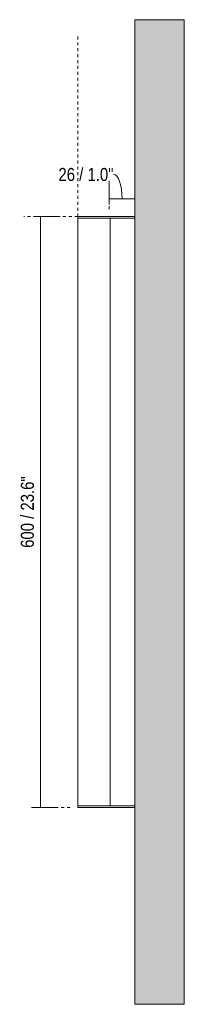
# Model space of a CAD drawing. Header units: millimetres. Extents: x -7104 to -3892, y 137 to 7079.
# Tile 2 of 2: x -6024 to -5857, y 6079 to 7079. Entities that reach past the tile are written whole.
import ezdxf

# ---------------------------------------------------------------- set-up
doc = ezdxf.new("R2010")
doc.units = ezdxf.units.MM
doc.linetypes.add('Dash', pattern=[6, 3, -3])
doc.layers.add('A-ANNO-DIMS', color=7, linetype='Dash', lineweight=9, true_color=0xd2d2d2)
for name, color, linetype, lineweight in [('A-ANNO-DIMS-6', 7, 'Continuous', 9), ('A-WALL', 7, 'Continuous', 9), ('E-LITE-EQPM', 7, 'Continuous', 20)]:
    doc.layers.add(name, color=color, linetype=linetype, lineweight=lineweight)
doc.styles.add('Arial Narrow', font='ARIALN.TTF', dxfattribs={"height": 13.2})
doc.dimstyles.new('FARO_-_2_2mm_Arial_Narrow_mm_Inch_Left', dxfattribs={"dimscale": 304.8, "dimtxt": 13.509289, "dimasz": 0, "dimexe": 0.059055, "dimexo": 0.0625, "dimgap": 0.009843, "dimtad": 1, "dimdec": 0, "dimzin": 0, "dimdsep": 46, "dimtxsty": 'Arial Narrow', "dimblk1": 'NONE', "dimblk2": 'NONE', "dimsah": 1, "dimcen": 0.09, "dimadec": 0, "dimazin": 0, "dimtfac": 1, "dimtdec": 4, "dimtix": 1, "dimtmove": 0, "dimatfit": 3, "dimfxl": 0.019685, "dimfxlon": 1, "dimtvp": 1, "dimtolj": 1, "dimtzin": 0, "dimarcsym": 2})
doc.dimstyles.new('FARO_-_2_2mm_Arial_Narrow_mm_Inch_Left_1', dxfattribs={"dimscale": 304.8, "dimtxt": 13.509289, "dimasz": 0, "dimexe": 0.059055, "dimexo": 0.0625, "dimgap": 0.009843, "dimtad": 1, "dimdec": 0, "dimzin": 0, "dimdsep": 46, "dimtxsty": 'Arial Narrow', "dimblk1": 'NONE', "dimblk2": 'NONE', "dimsah": 1, "dimcen": 0.09, "dimadec": 0, "dimazin": 0, "dimtfac": 1, "dimtdec": 4, "dimtix": 1, "dimtmove": 1, "dimatfit": 3, "dimfxl": 0.019685, "dimfxlon": 1, "dimtvp": 1, "dimtolj": 1, "dimtzin": 0, "dimarcsym": 2})

# ---------------------------------------------------------------- blocks, each defined once
blk = doc.blocks.new('63318 - 63318 NILO-1 LED Chrome wall lamp 12W-551539-Planta_PDF')
at = {"layer": 'E-LITE-EQPM'}
for p, q in [((-3327, 6879.5), (-3327, 6878)), ((-3327, 6879.5), (-3325.7, 6879.5)), ((-3327, 6878), (-3327, 6281)), ((-3327, 6878), (-3325.7, 6878)), ((-3325.7, 6878), (-3327, 6878)), ((-3325.7, 6879.5), (-3269, 6879.5)), ((-3325.7, 6878), (-3294.2, 6878)), ((-3269, 6878), (-3325.7, 6878)), ((-3294.2, 6281), (-3294.2, 6878)), ((-3294.1, 6878), (-3269, 6878)), ((-3294.1, 6878), (-3294.1, 6281)), ((-3325.7, 6281), (-3327, 6281)), ((-3327, 6281), (-3327, 6279.5)), ((-3327, 6281), (-3325.7, 6281)), ((-3294.2, 6281), (-3325.7, 6281)), ((-3325.7, 6281), (-3269, 6281)), ((-3269, 6281), (-3294.1, 6281)), ((-3325.7, 6279.5), (-3327, 6279.5)), ((-3269, 6279.5), (-3325.7, 6279.5))]:
    blk.add_line(p, q, dxfattribs=at)
blk = doc.blocks.new('DIMBLOCK2-Planta_PDF')
at = {"layer": 'A-ANNO-DIMS-6', "color": 251, "true_color": 0x5b5b5b, "transparency": 16777216}
for p, q in [((-5933.2, 6891.7), (-5933.2, 6915.7)), ((-5907, 6897.5), (-5907, 6915.7)), ((-5933.2, 6897.7), (-5907, 6897.7)), ((-5933.2, 6897.7), (-5933.2, 6891.7)), ((-5907, 6897.7), (-5907, 6891.7))]:
    blk.add_line(p, q, dxfattribs=at)
blk.add_ellipse((-5928.6, 6897.7), major_axis=(0, 24.9), ratio=0.341774, start_param=4.712389, end_param=6.283185, dxfattribs=at)
at = {"layer": 'A-ANNO-DIMS-6', "color": 0, "transparency": 16777216, "insert": (-5984.6, 6928.9), "char_height": 13.2, "width": 67.16, "attachment_point": 1, "line_spacing_factor": 0.974696, "style": 'Arial Narrow'}
blk.add_mtext('26 / 1.0"', dxfattribs=at)
blk = doc.blocks.new('_None')
blk = doc.blocks.new('DIMBLOCK3-Planta_PDF')
at = {"layer": 'A-ANNO-DIMS-6', "color": 251, "true_color": 0x5b5b5b, "transparency": 16777216}
for p, q in [((-6002.7, 6879.5), (-6008.7, 6879.5)), ((-6002.8, 6879.5), (-5984.7, 6879.5)), ((-6002.7, 6879.5), (-6002.7, 6279.5)), ((-6002.7, 6279.5), (-6008.7, 6279.5)), ((-6002.8, 6279.5), (-5984.7, 6279.5))]:
    blk.add_line(p, q, dxfattribs=at)
at = {"layer": 'A-ANNO-DIMS-6', "color": 0, "transparency": 16777216, "insert": (-6022.7, 6543.1), "char_height": 13.2, "width": 87.231, "attachment_point": 1, "rotation": 90, "line_spacing_factor": 0.974696, "style": 'Arial Narrow'}
blk.add_mtext('600 / 23.6"', dxfattribs=at)

msp = doc.modelspace()

# ---------------------------------------------------------------- hatches: boundary and pattern name
at = {"layer": 'A-WALL', "true_color": 0xf7f7f7}
msp.add_hatch(color=7, dxfattribs=at).paths.add_polyline_path([(-5857, 6079.5), (-5857, 7079.5), (-5907, 7079.5), (-5907, 6079.5)])

# ---------------------------------------------------------------- linework, layer by layer
at = {"layer": 'A-ANNO-DIMS'}
for p, q in [((-5965, 6879.5), (-5965, 7064.5)), ((-5933.2, 6887), (-5933.2, 6897)), ((-5965, 6879.5), (-6019.8, 6879.5)), ((-5972.8, 6279.5), (-6012.8, 6279.5))]:
    msp.add_line(p, q, dxfattribs=at)
at = {"layer": 'A-WALL', "color": 253, "true_color": 0xaaaaaa}
for p, q in [((-5907, 6079.5), (-5907, 7079.5)), ((-5907, 7079.5), (-5857, 7079.5)), ((-5857, 7079.5), (-5857, 6079.5)), ((-5907, 6079.5), (-5857, 6079.5))]:
    msp.add_line(p, q, dxfattribs=at)

# ---------------------------------------------------------------- block references
at = {"layer": 'E-LITE-EQPM'}
msp.add_blockref('63318 - 63318 NILO-1 LED Chrome wall lamp 12W-551539-Planta_PDF', (-2638, 0), dxfattribs=at)

# ---------------------------------------------------------------- dimensions: what is measured, and where the dimension line sits
at = {"layer": 'A-ANNO-DIMS', "color": 251, "linetype": 'Continuous', "true_color": 0x5b5b5b}
dim = msp.add_linear_dim(base=(-5907, 6897.7), p1=(-5933.2, 6891.7), p2=(-5907, 6891.7), dimstyle='FARO_-_2_2mm_Arial_Narrow_mm_Inch_Left_1', override={"dimpost": '<>', "dimfxl": 26.186247}, dxfattribs=at)
dim.commit()
dim.dimension.update_dxf_attribs({"geometry": 'DIMBLOCK2-Planta_PDF', "text_midpoint": (-5951, 6920.1), "dimtype": 160})
dim = msp.add_linear_dim(base=(-6002.7, 6279.5), p1=(-6008.7, 6879.5), p2=(-6008.7, 6279.5), angle=90, dimstyle='FARO_-_2_2mm_Arial_Narrow_mm_Inch_Left', override={"dimpost": '<>', "dimfxl": 600}, dxfattribs=at)
dim.commit()
dim.dimension.update_dxf_attribs({"geometry": 'DIMBLOCK3-Planta_PDF', "text_midpoint": (-6014.2, 6579.5)})

doc.saveas('drawing.dxf')
